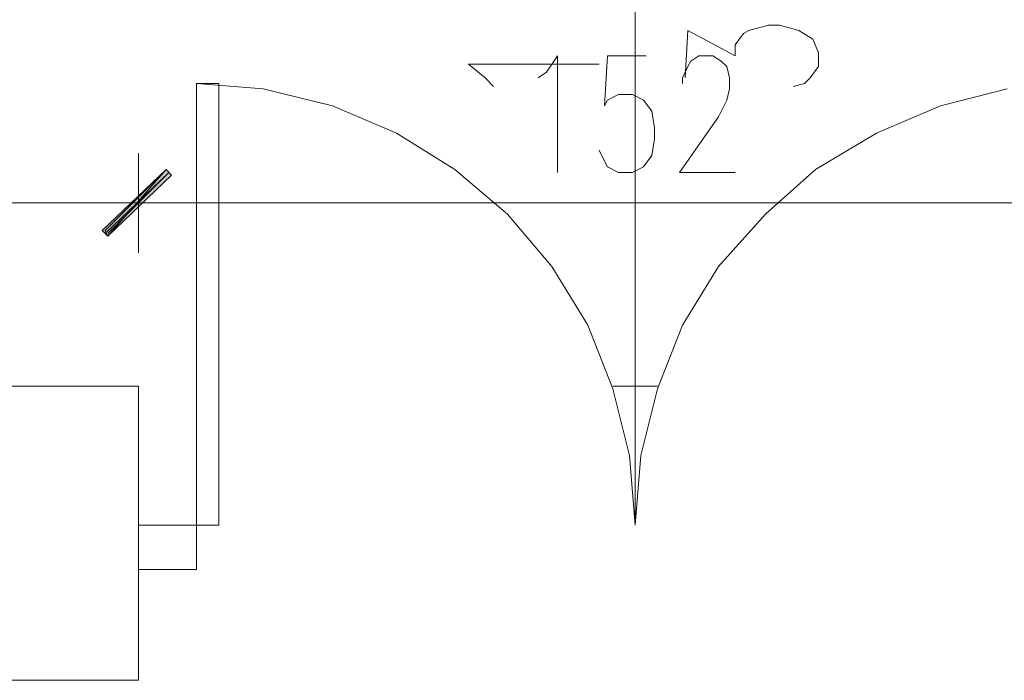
# Model space of a CAD drawing. Header units: inches. Extents: x -1441 to 3871, y -4351 to 2413.
# Tile 251 of 256: x 460 to 610, y 1581 to 1682. Entities that reach past the tile are written whole.
import ezdxf

# ---------------------------------------------------------------- set-up
doc = ezdxf.new("R2010")
doc.units = ezdxf.units.IN
doc.header["$MEASUREMENT"] = 0
for name, color, linetype in [('at_Entity', 7, 'Continuous'), ('at_Rect', 7, 'Continuous'), ('at_Solid', 7, 'Continuous')]:
    doc.layers.add(name, color=color, linetype=linetype)

msp = doc.modelspace()

# ---------------------------------------------------------------- hatches: boundary and pattern name
at = {"layer": 'at_Solid', "lineweight": 15}
for points in [[(482.61019, 1658.92004), (473.71809, 1648.75901), (472.87372, 1649.61769)], [(473.29829, 1649.61769), (473.71809, 1648.75901), (482.61019, 1658.92004)], [(473.71809, 1648.75901), (482.61019, 1658.92004), (483.45456, 1658.06136)], [(483.45456, 1658.06136), (482.61019, 1658.92004), (473.71809, 1648.75901)]]:
    msp.add_hatch(color=7, dxfattribs=at).paths.add_polyline_path(points)

# ---------------------------------------------------------------- linework, layer by layer
at = {"layer": 'at_Entity', "color": 7, "lineweight": 15}
for p, q in [((554.14291, 1604.72786), (554.14291, 1692.79015)), ((571.49777, 1680.10079), (574.46021, 1680.95947)), ((574.46021, 1680.95947), (576.15371, 1680.95947)), ((576.15371, 1680.95947), (579.11616, 1680.10079)), ((561.76607, 1672.89743), (562.18587, 1680.10079)), ((562.18587, 1680.10079), (569.37969, 1676.28444)), ((569.37969, 1677.95409), (570.6534, 1679.67145)), ((570.6534, 1679.67145), (571.49777, 1680.10079)), ((579.11616, 1680.10079), (581.23423, 1678.81277)), ((581.23423, 1678.81277), (582.08337, 1676.71378)), ((569.37969, 1676.28444), (569.37969, 1677.95409)), ((540.59964, 1673.75611), (542.29314, 1676.28444)), ((542.29314, 1676.28444), (542.29314, 1658.4907)), ((549.91153, 1676.28444), (549.48696, 1668.65174)), ((555.83642, 1676.28444), (549.91153, 1676.28444)), ((562.61044, 1675.42576), (563.87938, 1676.28444)), ((563.87938, 1676.28444), (565.99745, 1676.28444)), ((565.99745, 1676.28444), (567.26639, 1675.42576)), ((582.08337, 1676.71378), (582.08337, 1674.61478)), ((531.28774, 1672.89743), (528.7451, 1674.99642)), ((528.7451, 1674.99642), (548.6426, 1674.99642)), ((561.3415, 1672.89743), (562.18587, 1674.61478)), ((562.18587, 1674.61478), (562.61044, 1675.42576)), ((567.26639, 1675.42576), (568.11076, 1674.61478)), ((568.11076, 1674.61478), (568.53532, 1672.89743)), ((582.08337, 1674.61478), (580.80966, 1672.89743)), ((532.55668, 1671.60941), (531.28774, 1672.89743)), ((539.32593, 1672.89743), (540.59964, 1673.75611)), ((561.3415, 1672.03875), (561.3415, 1672.89743)), ((568.53532, 1672.89743), (568.53532, 1671.22777)), ((580.80966, 1672.89743), (579.96529, 1672.03875)), ((497.4224, 1671.22777), (487.26614, 1672.03875)), ((487.26614, 1604.72786), (487.26614, 1672.03875)), ((487.26614, 1672.03875), (490.65315, 1672.03875)), ((490.65315, 1604.72786), (490.65315, 1672.03875)), ((579.96529, 1672.03875), (578.27179, 1671.60941)), ((508.00323, 1668.65174), (497.4224, 1671.22777)), ((549.91153, 1669.51042), (551.60504, 1670.36909)), ((551.60504, 1670.36909), (553.72311, 1670.36909)), ((553.72311, 1670.36909), (555.41185, 1669.51042)), ((568.53532, 1671.22777), (568.11076, 1669.51042)), ((610.86342, 1671.22777), (600.70716, 1668.65174)), ((517.7397, 1664.45375), (508.00323, 1668.65174)), ((549.48696, 1668.65174), (549.91153, 1669.51042)), ((555.41185, 1669.51042), (556.68556, 1667.84076)), ((568.11076, 1669.51042), (566.84182, 1666.98208)), ((600.70716, 1668.65174), (590.9707, 1664.45375)), ((556.68556, 1667.84076), (557.10535, 1665.26473)), ((566.84182, 1666.98208), (560.91693, 1658.4907)), ((526.63179, 1658.92004), (517.7397, 1664.45375)), ((557.10535, 1665.26473), (557.10535, 1663.59507)), ((590.9707, 1664.45375), (581.6588, 1658.92004)), ((557.10535, 1663.59507), (556.68556, 1661.06674)), ((478.37404, 1646.23068), (478.37404, 1661.44837)), ((478.37404, 1661.44837), (478.37404, 1646.23068)), ((549.48696, 1660.20806), (548.6426, 1661.87771)), ((556.68556, 1661.06674), (555.41185, 1659.34938)), ((549.91153, 1659.34938), (549.48696, 1660.20806)), ((551.60504, 1658.4907), (549.91153, 1659.34938)), ((555.41185, 1659.34938), (553.72311, 1658.4907)), ((472.87372, 1649.61769), (482.61019, 1658.92004)), ((482.61019, 1658.92004), (473.29829, 1649.61769)), ((473.29829, 1649.18835), (483.02999, 1658.4907)), ((473.71809, 1648.75901), (482.61019, 1658.92004)), ((473.71809, 1648.75901), (482.61019, 1658.92004)), ((482.61019, 1658.92004), (473.71809, 1648.75901)), ((482.61019, 1658.92004), (473.71809, 1648.75901)), ((483.02999, 1658.4907), (473.71809, 1649.18835)), ((483.45456, 1658.06136), (473.71809, 1648.75901)), ((473.71809, 1648.75901), (483.45456, 1658.06136)), ((482.61019, 1658.92004), (483.45456, 1658.06136)), ((483.45456, 1658.06136), (482.61019, 1658.92004)), ((534.67475, 1652.14602), (526.63179, 1658.92004)), ((553.72311, 1658.4907), (551.60504, 1658.4907)), ((560.91693, 1658.4907), (569.37969, 1658.4907)), ((581.6588, 1658.92004), (574.04041, 1652.14602)), ((472.44915, 1653.86338), (331.91681, 1653.86338)), ((486.417, 1653.86338), (469.91128, 1653.86338)), ((469.91128, 1653.86338), (486.417, 1653.86338)), ((624.41147, 1653.86338), (483.87912, 1653.86338)), ((541.444, 1644.13168), (534.67475, 1652.14602)), ((574.04041, 1652.14602), (566.84182, 1644.13168)), ((473.71809, 1648.75901), (472.87372, 1649.61769)), ((473.29829, 1649.61769), (473.71809, 1648.75901)), ((546.94909, 1635.21096), (541.444, 1644.13168)), ((566.84182, 1644.13168), (561.3415, 1635.21096)), ((550.76067, 1625.47927), (546.94909, 1635.21096)), ((561.3415, 1635.21096), (557.52992, 1625.47927)), ((478.37404, 1625.90861), (326.41172, 1625.90861)), ((478.37404, 1625.90861), (478.37404, 1581.06649)), ((557.52992, 1625.90861), (550.76067, 1625.90861)), ((553.29854, 1615.31824), (550.76067, 1625.47927)), ((557.52992, 1625.47927), (554.99205, 1615.31824)), ((554.14291, 1604.72786), (553.29854, 1615.31824)), ((554.99205, 1615.31824), (554.14291, 1604.72786)), ((487.26614, 1604.72786), (490.65315, 1604.72786)), ((478.37404, 1581.06649), (326.41172, 1581.06649))]:
    msp.add_line(p, q, dxfattribs=at)
at = {"layer": 'at_Rect', "color": 7, "lineweight": 15}
for p, q in [((487.26456, 1604.72748), (478.37404, 1604.72748)), ((478.37404, 1597.95384), (478.37404, 1604.72748)), ((487.26456, 1604.72748), (487.26456, 1597.95384)), ((478.37404, 1597.95384), (487.26456, 1597.95384))]:
    msp.add_line(p, q, dxfattribs=at)

doc.saveas('drawing.dxf')
